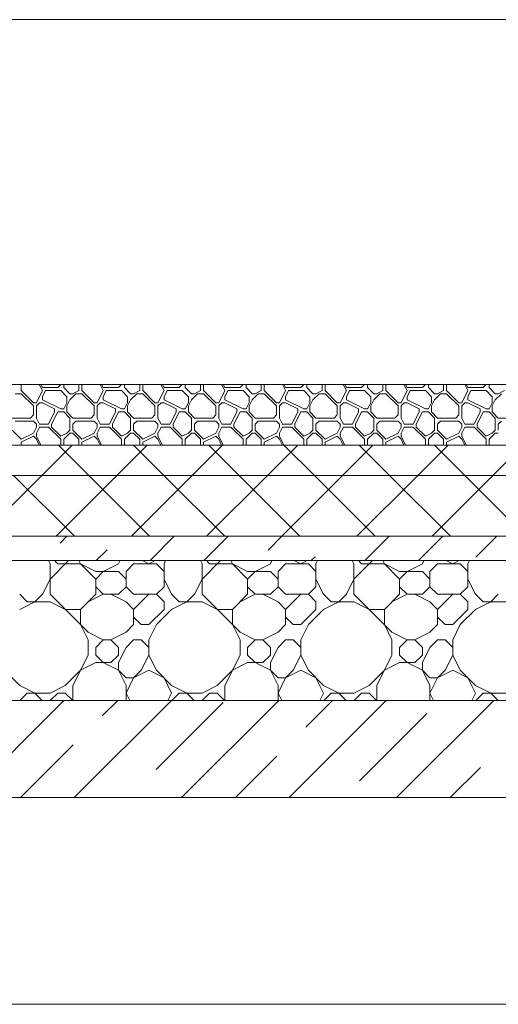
# Model space of a CAD drawing. Header units: millimetres. Extents: x 53645 to 137188, y 78097 to 135542.
# Tile 106 of 256: x 68644 to 69432, y 109260 to 110880. Entities that reach past the tile are written whole.
import ezdxf

# ---------------------------------------------------------------- set-up
doc = ezdxf.new("R2010")
doc.units = ezdxf.units.MM
doc.layers.add('hatch', color=7, linetype='Continuous', lineweight=5)
doc.layers.add('Wall2', color=40, linetype='Continuous', lineweight=5)

msp = doc.modelspace()

# ---------------------------------------------------------------- linework, layer by layer
at = {"layer": 'hatch', "color": 251, "ltscale": 100}
for points in [[(68647, 110269.6), (68647, 110280)], [(68682, 110269.6), (68676.8, 110280)], [(68682, 110274.6), (68679.3, 110280)], [(68682, 110274.6), (68707, 110274.6)], [(68707, 110274.6), (68712, 110279.6)], [(68712, 110279.6), (68712, 110280)], [(68717, 110274.6), (68717, 110280)], [(68727, 110264.6), (68717, 110274.6)], [(68742, 110269.6), (68742, 110280)], [(68747, 110269.6), (68747, 110280)], [(68782, 110269.6), (68776.8, 110280)], [(68782, 110274.6), (68779.3, 110280)], [(68782, 110274.6), (68807, 110274.6)], [(68807, 110274.6), (68812, 110279.6)], [(68812, 110279.6), (68812, 110280)], [(68817, 110274.6), (68817, 110280)], [(68827, 110264.6), (68817, 110274.6)], [(68842, 110269.6), (68842, 110280)], [(68847, 110269.6), (68847, 110280)], [(68882, 110269.6), (68876.8, 110280)], [(68882, 110274.6), (68879.3, 110280)], [(68882, 110274.6), (68907, 110274.6)], [(68907, 110274.6), (68912, 110279.6)], [(68912, 110279.6), (68912, 110280)], [(68917, 110274.6), (68917, 110280)], [(68927, 110264.6), (68917, 110274.6)], [(68942, 110269.6), (68942, 110280)], [(68947, 110269.6), (68947, 110280)], [(68982, 110269.6), (68976.8, 110280)], [(68982, 110274.6), (68979.3, 110280)], [(68982, 110274.6), (69007, 110274.6)], [(69007, 110274.6), (69012, 110279.6)], [(69012, 110279.6), (69012, 110280)], [(69017, 110274.6), (69017, 110280)], [(69027, 110264.6), (69017, 110274.6)], [(69042, 110269.6), (69042, 110280)], [(69047, 110269.6), (69047, 110280)], [(69082, 110269.6), (69076.8, 110280)], [(69082, 110274.6), (69079.3, 110280)], [(69082, 110274.6), (69107, 110274.6)], [(69107, 110274.6), (69112, 110279.6)], [(69112, 110279.6), (69112, 110280)], [(69117, 110274.6), (69117, 110280)], [(69127, 110264.6), (69117, 110274.6)], [(69142, 110269.6), (69142, 110280)], [(69147, 110269.6), (69147, 110280)], [(69182, 110269.6), (69176.8, 110280)], [(69182, 110274.6), (69179.3, 110280)], [(69182, 110274.6), (69207, 110274.6)], [(69207, 110274.6), (69212, 110279.6)], [(69212, 110279.6), (69212, 110280)], [(69217, 110274.6), (69217, 110280)], [(69227, 110264.6), (69217, 110274.6)], [(69242, 110269.6), (69242, 110280)], [(69247, 110269.6), (69247, 110280)], [(69282, 110269.6), (69276.8, 110280)], [(69282, 110274.6), (69279.3, 110280)], [(69282, 110274.6), (69307, 110274.6)], [(69307, 110274.6), (69312, 110279.6)], [(69312, 110279.6), (69312, 110280)], [(69317, 110274.6), (69317, 110280)], [(69327, 110264.6), (69317, 110274.6)], [(69342, 110269.6), (69342, 110280)], [(69347, 110269.6), (69347, 110280)], [(69382, 110269.6), (69376.8, 110280)], [(69382, 110274.6), (69379.3, 110280)], [(69382, 110274.6), (69407, 110274.6)], [(69407, 110274.6), (69412, 110279.6)], [(69412, 110279.6), (69412, 110280)], [(69417, 110274.6), (69417, 110280)], [(69427, 110264.6), (69417, 110274.6)], [(68637, 110264.6), (68647, 110264.6)], [(68667, 110249.6), (68647, 110269.6)], [(68667, 110244.6), (68647, 110264.6)], [(68672, 110249.6), (68682, 110269.6)], [(68682, 110259.6), (68687, 110269.6)], [(68682, 110254.6), (68682, 110259.6)], [(68687, 110269.6), (68712, 110269.6)], [(68722, 110259.6), (68712, 110269.6)], [(68722, 110249.6), (68722, 110259.6)], [(68727, 110264.6), (68732, 110264.6)], [(68727, 110254.6), (68737, 110264.6)], [(68732, 110264.6), (68742, 110269.6)], [(68737, 110264.6), (68747, 110264.6)], [(68767, 110249.6), (68747, 110269.6)], [(68767, 110244.6), (68747, 110264.6)], [(68772, 110249.6), (68782, 110269.6)], [(68782, 110259.6), (68787, 110269.6)], [(68782, 110254.6), (68782, 110259.6)], [(68787, 110269.6), (68812, 110269.6)], [(68822, 110259.6), (68812, 110269.6)], [(68822, 110249.6), (68822, 110259.6)], [(68827, 110264.6), (68832, 110264.6)], [(68827, 110254.6), (68837, 110264.6)], [(68832, 110264.6), (68842, 110269.6)], [(68837, 110264.6), (68847, 110264.6)], [(68867, 110249.6), (68847, 110269.6)], [(68867, 110244.6), (68847, 110264.6)], [(68872, 110249.6), (68882, 110269.6)], [(68882, 110259.6), (68887, 110269.6)], [(68882, 110254.6), (68882, 110259.6)], [(68887, 110269.6), (68912, 110269.6)], [(68922, 110259.6), (68912, 110269.6)], [(68922, 110249.6), (68922, 110259.6)], [(68927, 110264.6), (68932, 110264.6)], [(68927, 110254.6), (68937, 110264.6)], [(68932, 110264.6), (68942, 110269.6)], [(68937, 110264.6), (68947, 110264.6)], [(68967, 110249.6), (68947, 110269.6)], [(68967, 110244.6), (68947, 110264.6)], [(68972, 110249.6), (68982, 110269.6)], [(68982, 110259.6), (68987, 110269.6)], [(68982, 110254.6), (68982, 110259.6)], [(68987, 110269.6), (69012, 110269.6)], [(69022, 110259.6), (69012, 110269.6)], [(69022, 110249.6), (69022, 110259.6)], [(69027, 110264.6), (69032, 110264.6)], [(69027, 110254.6), (69037, 110264.6)], [(69032, 110264.6), (69042, 110269.6)], [(69037, 110264.6), (69047, 110264.6)], [(69067, 110249.6), (69047, 110269.6)], [(69067, 110244.6), (69047, 110264.6)], [(69072, 110249.6), (69082, 110269.6)], [(69082, 110259.6), (69087, 110269.6)], [(69082, 110254.6), (69082, 110259.6)], [(69087, 110269.6), (69112, 110269.6)], [(69122, 110259.6), (69112, 110269.6)], [(69122, 110249.6), (69122, 110259.6)], [(69127, 110264.6), (69132, 110264.6)], [(69127, 110254.6), (69137, 110264.6)], [(69132, 110264.6), (69142, 110269.6)], [(69137, 110264.6), (69147, 110264.6)], [(69167, 110249.6), (69147, 110269.6)], [(69167, 110244.6), (69147, 110264.6)], [(69172, 110249.6), (69182, 110269.6)], [(69182, 110259.6), (69187, 110269.6)], [(69182, 110254.6), (69182, 110259.6)], [(69187, 110269.6), (69212, 110269.6)], [(69222, 110259.6), (69212, 110269.6)], [(69222, 110249.6), (69222, 110259.6)], [(69227, 110264.6), (69232, 110264.6)], [(69227, 110254.6), (69237, 110264.6)], [(69232, 110264.6), (69242, 110269.6)], [(69237, 110264.6), (69247, 110264.6)], [(69267, 110249.6), (69247, 110269.6)], [(69267, 110244.6), (69247, 110264.6)], [(69272, 110249.6), (69282, 110269.6)], [(69282, 110259.6), (69287, 110269.6)], [(69282, 110254.6), (69282, 110259.6)], [(69287, 110269.6), (69312, 110269.6)], [(69322, 110259.6), (69312, 110269.6)], [(69322, 110249.6), (69322, 110259.6)], [(69327, 110264.6), (69332, 110264.6)], [(69327, 110254.6), (69337, 110264.6)], [(69332, 110264.6), (69342, 110269.6)], [(69337, 110264.6), (69347, 110264.6)], [(69367, 110249.6), (69347, 110269.6)], [(69367, 110244.6), (69347, 110264.6)], [(69372, 110249.6), (69382, 110269.6)], [(69382, 110259.6), (69387, 110269.6)], [(69382, 110254.6), (69382, 110259.6)], [(69387, 110269.6), (69412, 110269.6)], [(69422, 110259.6), (69412, 110269.6)], [(69422, 110249.6), (69422, 110259.6)], [(69427, 110264.6), (69432, 110264.6)], [(69427, 110254.6), (69437, 110264.6)], [(69432, 110264.6), (69442, 110269.6)], [(68667, 110249.6), (68672, 110249.6)], [(68667, 110229.6), (68667, 110244.6)], [(68672, 110244.6), (68677, 110249.6)], [(68672, 110224.6), (68672, 110244.6)], [(68677, 110249.6), (68682, 110249.6)], [(68712, 110239.6), (68682, 110254.6)], [(68702, 110239.6), (68682, 110249.6)], [(68717, 110239.6), (68722, 110249.6)], [(68717, 110239.6), (68722, 110249.6)], [(68722, 110244.6), (68727, 110254.6)], [(68722, 110234.6), (68722, 110244.6)], [(68767, 110249.6), (68772, 110249.6)], [(68767, 110229.6), (68767, 110244.6)], [(68772, 110244.6), (68777, 110249.6)], [(68772, 110224.6), (68772, 110244.6)], [(68777, 110249.6), (68782, 110249.6)], [(68812, 110239.6), (68782, 110254.6)], [(68802, 110239.6), (68782, 110249.6)], [(68817, 110239.6), (68822, 110249.6)], [(68817, 110239.6), (68822, 110249.6)], [(68822, 110244.6), (68827, 110254.6)], [(68822, 110234.6), (68822, 110244.6)], [(68867, 110249.6), (68872, 110249.6)], [(68867, 110229.6), (68867, 110244.6)], [(68872, 110244.6), (68877, 110249.6)], [(68872, 110224.6), (68872, 110244.6)], [(68877, 110249.6), (68882, 110249.6)], [(68912, 110239.6), (68882, 110254.6)], [(68902, 110239.6), (68882, 110249.6)], [(68917, 110239.6), (68922, 110249.6)], [(68917, 110239.6), (68922, 110249.6)], [(68922, 110244.6), (68927, 110254.6)], [(68922, 110234.6), (68922, 110244.6)], [(68967, 110249.6), (68972, 110249.6)], [(68967, 110229.6), (68967, 110244.6)], [(68972, 110244.6), (68977, 110249.6)], [(68972, 110224.6), (68972, 110244.6)], [(68977, 110249.6), (68982, 110249.6)], [(69012, 110239.6), (68982, 110254.6)], [(69002, 110239.6), (68982, 110249.6)], [(69017, 110239.6), (69022, 110249.6)], [(69017, 110239.6), (69022, 110249.6)], [(69022, 110244.6), (69027, 110254.6)], [(69022, 110234.6), (69022, 110244.6)], [(69067, 110249.6), (69072, 110249.6)], [(69067, 110229.6), (69067, 110244.6)], [(69072, 110244.6), (69077, 110249.6)], [(69072, 110224.6), (69072, 110244.6)], [(69077, 110249.6), (69082, 110249.6)], [(69112, 110239.6), (69082, 110254.6)], [(69102, 110239.6), (69082, 110249.6)], [(69117, 110239.6), (69122, 110249.6)], [(69117, 110239.6), (69122, 110249.6)], [(69122, 110244.6), (69127, 110254.6)], [(69122, 110234.6), (69122, 110244.6)], [(69167, 110249.6), (69172, 110249.6)], [(69167, 110229.6), (69167, 110244.6)], [(69172, 110244.6), (69177, 110249.6)], [(69172, 110224.6), (69172, 110244.6)], [(69177, 110249.6), (69182, 110249.6)], [(69212, 110239.6), (69182, 110254.6)], [(69202, 110239.6), (69182, 110249.6)], [(69217, 110239.6), (69222, 110249.6)], [(69217, 110239.6), (69222, 110249.6)], [(69222, 110244.6), (69227, 110254.6)], [(69222, 110234.6), (69222, 110244.6)], [(69267, 110249.6), (69272, 110249.6)], [(69267, 110229.6), (69267, 110244.6)], [(69272, 110244.6), (69277, 110249.6)], [(69272, 110224.6), (69272, 110244.6)], [(69277, 110249.6), (69282, 110249.6)], [(69312, 110239.6), (69282, 110254.6)], [(69302, 110239.6), (69282, 110249.6)], [(69317, 110239.6), (69322, 110249.6)], [(69317, 110239.6), (69322, 110249.6)], [(69322, 110244.6), (69327, 110254.6)], [(69322, 110234.6), (69322, 110244.6)], [(69367, 110249.6), (69372, 110249.6)], [(69367, 110229.6), (69367, 110244.6)], [(69372, 110244.6), (69377, 110249.6)], [(69372, 110224.6), (69372, 110244.6)], [(69377, 110249.6), (69382, 110249.6)], [(69412, 110239.6), (69382, 110254.6)], [(69402, 110239.6), (69382, 110249.6)], [(69417, 110239.6), (69422, 110249.6)], [(69417, 110239.6), (69422, 110249.6)], [(69422, 110244.6), (69427, 110254.6)], [(69422, 110234.6), (69422, 110244.6)], [(68662, 110224.6), (68667, 110229.6)], [(68692, 110214.6), (68702, 110234.6)], [(68697, 110214.6), (68707, 110234.6)], [(68702, 110234.6), (68702, 110239.6)], [(68707, 110234.6), (68717, 110234.6)], [(68712, 110239.6), (68717, 110239.6)], [(68727, 110224.6), (68717, 110234.6)], [(68732, 110224.6), (68722, 110234.6)], [(68762, 110224.6), (68767, 110229.6)], [(68792, 110214.6), (68802, 110234.6)], [(68797, 110214.6), (68807, 110234.6)], [(68802, 110234.6), (68802, 110239.6)], [(68807, 110234.6), (68817, 110234.6)], [(68812, 110239.6), (68817, 110239.6)], [(68827, 110224.6), (68817, 110234.6)], [(68832, 110224.6), (68822, 110234.6)], [(68862, 110224.6), (68867, 110229.6)], [(68892, 110214.6), (68902, 110234.6)], [(68897, 110214.6), (68907, 110234.6)], [(68902, 110234.6), (68902, 110239.6)], [(68907, 110234.6), (68917, 110234.6)], [(68912, 110239.6), (68917, 110239.6)], [(68927, 110224.6), (68917, 110234.6)], [(68932, 110224.6), (68922, 110234.6)], [(68962, 110224.6), (68967, 110229.6)], [(68992, 110214.6), (69002, 110234.6)], [(68997, 110214.6), (69007, 110234.6)], [(69002, 110234.6), (69002, 110239.6)], [(69007, 110234.6), (69017, 110234.6)], [(69012, 110239.6), (69017, 110239.6)], [(69027, 110224.6), (69017, 110234.6)], [(69032, 110224.6), (69022, 110234.6)], [(69062, 110224.6), (69067, 110229.6)], [(69092, 110214.6), (69102, 110234.6)], [(69097, 110214.6), (69107, 110234.6)], [(69102, 110234.6), (69102, 110239.6)], [(69107, 110234.6), (69117, 110234.6)], [(69112, 110239.6), (69117, 110239.6)], [(69127, 110224.6), (69117, 110234.6)], [(69132, 110224.6), (69122, 110234.6)], [(69162, 110224.6), (69167, 110229.6)], [(69192, 110214.6), (69202, 110234.6)], [(69197, 110214.6), (69207, 110234.6)], [(69202, 110234.6), (69202, 110239.6)], [(69207, 110234.6), (69217, 110234.6)], [(69212, 110239.6), (69217, 110239.6)], [(69227, 110224.6), (69217, 110234.6)], [(69232, 110224.6), (69222, 110234.6)], [(69262, 110224.6), (69267, 110229.6)], [(69292, 110214.6), (69302, 110234.6)], [(69297, 110214.6), (69307, 110234.6)], [(69302, 110234.6), (69302, 110239.6)], [(69307, 110234.6), (69317, 110234.6)], [(69312, 110239.6), (69317, 110239.6)], [(69327, 110224.6), (69317, 110234.6)], [(69332, 110224.6), (69322, 110234.6)], [(69362, 110224.6), (69367, 110229.6)], [(69392, 110214.6), (69402, 110234.6)], [(69397, 110214.6), (69407, 110234.6)], [(69402, 110234.6), (69402, 110239.6)], [(69407, 110234.6), (69417, 110234.6)], [(69412, 110239.6), (69417, 110239.6)], [(69427, 110224.6), (69417, 110234.6)], [(69432, 110224.6), (69422, 110234.6)], [(68632, 110224.6), (68662, 110224.6)], [(68637, 110219.6), (68667, 110219.6)], [(68672, 110214.6), (68667, 110219.6)], [(68667, 110199.6), (68672, 110209.6)], [(68677, 110214.6), (68672, 110224.6)], [(68672, 110209.6), (68672, 110214.6)], [(68672, 110199.6), (68677, 110209.6)], [(68677, 110214.6), (68692, 110214.6)], [(68677, 110209.6), (68692, 110209.6)], [(68712, 110189.6), (68692, 110209.6)], [(68697, 110209.6), (68697, 110214.6)], [(68712, 110194.6), (68697, 110209.6)], [(68727, 110204.6), (68727, 110224.6)], [(68732, 110224.6), (68762, 110224.6)], [(68732, 110214.6), (68737, 110219.6)], [(68732, 110204.6), (68732, 110214.6)], [(68737, 110219.6), (68767, 110219.6)], [(68772, 110214.6), (68767, 110219.6)], [(68767, 110199.6), (68772, 110209.6)], [(68777, 110214.6), (68772, 110224.6)], [(68772, 110209.6), (68772, 110214.6)], [(68772, 110199.6), (68777, 110209.6)], [(68777, 110214.6), (68792, 110214.6)], [(68777, 110209.6), (68792, 110209.6)], [(68812, 110189.6), (68792, 110209.6)], [(68797, 110209.6), (68797, 110214.6)], [(68812, 110194.6), (68797, 110209.6)], [(68827, 110204.6), (68827, 110224.6)], [(68832, 110224.6), (68862, 110224.6)], [(68832, 110214.6), (68837, 110219.6)], [(68832, 110204.6), (68832, 110214.6)], [(68837, 110219.6), (68867, 110219.6)], [(68872, 110214.6), (68867, 110219.6)], [(68867, 110199.6), (68872, 110209.6)], [(68877, 110214.6), (68872, 110224.6)], [(68872, 110209.6), (68872, 110214.6)], [(68872, 110199.6), (68877, 110209.6)], [(68877, 110214.6), (68892, 110214.6)], [(68877, 110209.6), (68892, 110209.6)], [(68912, 110189.6), (68892, 110209.6)], [(68897, 110209.6), (68897, 110214.6)], [(68912, 110194.6), (68897, 110209.6)], [(68927, 110204.6), (68927, 110224.6)], [(68932, 110224.6), (68962, 110224.6)], [(68932, 110214.6), (68937, 110219.6)], [(68932, 110204.6), (68932, 110214.6)], [(68937, 110219.6), (68967, 110219.6)], [(68972, 110214.6), (68967, 110219.6)], [(68967, 110199.6), (68972, 110209.6)], [(68977, 110214.6), (68972, 110224.6)], [(68972, 110209.6), (68972, 110214.6)], [(68972, 110199.6), (68977, 110209.6)], [(68977, 110214.6), (68992, 110214.6)], [(68977, 110209.6), (68992, 110209.6)], [(69012, 110189.6), (68992, 110209.6)], [(68997, 110209.6), (68997, 110214.6)], [(69012, 110194.6), (68997, 110209.6)], [(69027, 110204.6), (69027, 110224.6)], [(69032, 110224.6), (69062, 110224.6)], [(69032, 110214.6), (69037, 110219.6)], [(69032, 110204.6), (69032, 110214.6)], [(69037, 110219.6), (69067, 110219.6)], [(69072, 110214.6), (69067, 110219.6)], [(69067, 110199.6), (69072, 110209.6)], [(69077, 110214.6), (69072, 110224.6)], [(69072, 110209.6), (69072, 110214.6)], [(69072, 110199.6), (69077, 110209.6)], [(69077, 110214.6), (69092, 110214.6)], [(69077, 110209.6), (69092, 110209.6)], [(69112, 110189.6), (69092, 110209.6)], [(69097, 110209.6), (69097, 110214.6)], [(69112, 110194.6), (69097, 110209.6)], [(69127, 110204.6), (69127, 110224.6)], [(69132, 110224.6), (69162, 110224.6)], [(69132, 110214.6), (69137, 110219.6)], [(69132, 110204.6), (69132, 110214.6)], [(69137, 110219.6), (69167, 110219.6)], [(69172, 110214.6), (69167, 110219.6)], [(69167, 110199.6), (69172, 110209.6)], [(69177, 110214.6), (69172, 110224.6)], [(69172, 110209.6), (69172, 110214.6)], [(69172, 110199.6), (69177, 110209.6)], [(69177, 110214.6), (69192, 110214.6)], [(69177, 110209.6), (69192, 110209.6)], [(69212, 110189.6), (69192, 110209.6)], [(69197, 110209.6), (69197, 110214.6)], [(69212, 110194.6), (69197, 110209.6)], [(69227, 110204.6), (69227, 110224.6)], [(69232, 110224.6), (69262, 110224.6)], [(69232, 110214.6), (69237, 110219.6)], [(69232, 110204.6), (69232, 110214.6)], [(69237, 110219.6), (69267, 110219.6)], [(69272, 110214.6), (69267, 110219.6)], [(69267, 110199.6), (69272, 110209.6)], [(69277, 110214.6), (69272, 110224.6)], [(69272, 110209.6), (69272, 110214.6)], [(69272, 110199.6), (69277, 110209.6)], [(69277, 110214.6), (69292, 110214.6)], [(69277, 110209.6), (69292, 110209.6)], [(69312, 110189.6), (69292, 110209.6)], [(69297, 110209.6), (69297, 110214.6)], [(69312, 110194.6), (69297, 110209.6)], [(69327, 110204.6), (69327, 110224.6)], [(69332, 110224.6), (69362, 110224.6)], [(69332, 110214.6), (69337, 110219.6)], [(69332, 110204.6), (69332, 110214.6)], [(69337, 110219.6), (69367, 110219.6)], [(69372, 110214.6), (69367, 110219.6)], [(69367, 110199.6), (69372, 110209.6)], [(69377, 110214.6), (69372, 110224.6)], [(69372, 110209.6), (69372, 110214.6)], [(69372, 110199.6), (69377, 110209.6)], [(69377, 110214.6), (69392, 110214.6)], [(69377, 110209.6), (69392, 110209.6)], [(69412, 110189.6), (69392, 110209.6)], [(69397, 110209.6), (69397, 110214.6)], [(69412, 110194.6), (69397, 110209.6)], [(69427, 110204.6), (69427, 110224.6)], [(69432, 110224.6), (69462, 110224.6)], [(69432, 110214.6), (69437, 110219.6)], [(69432, 110204.6), (69432, 110214.6)], [(68647, 110189.6), (68632, 110204.6)], [(68647, 110189.6), (68667, 110199.6)], [(68647, 110184.6), (68667, 110194.6)], [(68672, 110189.6), (68667, 110194.6)], [(68672, 110194.6), (68672, 110199.6)], [(68679.3, 110180), (68672, 110194.6)], [(68712, 110194.6), (68722, 110199.6)], [(68717, 110189.6), (68727, 110199.6)], [(68722, 110199.6), (68727, 110204.6)], [(68727, 110199.6), (68732, 110199.6)], [(68747, 110189.6), (68732, 110204.6)], [(68742, 110189.6), (68732, 110199.6)], [(68747, 110189.6), (68767, 110199.6)], [(68747, 110184.6), (68767, 110194.6)], [(68772, 110189.6), (68767, 110194.6)], [(68772, 110194.6), (68772, 110199.6)], [(68779.3, 110180), (68772, 110194.6)], [(68812, 110194.6), (68822, 110199.6)], [(68817, 110189.6), (68827, 110199.6)], [(68822, 110199.6), (68827, 110204.6)], [(68827, 110199.6), (68832, 110199.6)], [(68847, 110189.6), (68832, 110204.6)], [(68842, 110189.6), (68832, 110199.6)], [(68847, 110189.6), (68867, 110199.6)], [(68847, 110184.6), (68867, 110194.6)], [(68872, 110189.6), (68867, 110194.6)], [(68872, 110194.6), (68872, 110199.6)], [(68879.3, 110180), (68872, 110194.6)], [(68912, 110194.6), (68922, 110199.6)], [(68917, 110189.6), (68927, 110199.6)], [(68922, 110199.6), (68927, 110204.6)], [(68927, 110199.6), (68932, 110199.6)], [(68947, 110189.6), (68932, 110204.6)], [(68942, 110189.6), (68932, 110199.6)], [(68947, 110189.6), (68967, 110199.6)], [(68947, 110184.6), (68967, 110194.6)], [(68972, 110189.6), (68967, 110194.6)], [(68972, 110194.6), (68972, 110199.6)], [(68979.3, 110180), (68972, 110194.6)], [(69012, 110194.6), (69022, 110199.6)], [(69017, 110189.6), (69027, 110199.6)], [(69022, 110199.6), (69027, 110204.6)], [(69027, 110199.6), (69032, 110199.6)], [(69047, 110189.6), (69032, 110204.6)], [(69042, 110189.6), (69032, 110199.6)], [(69047, 110189.6), (69067, 110199.6)], [(69047, 110184.6), (69067, 110194.6)], [(69072, 110189.6), (69067, 110194.6)], [(69072, 110194.6), (69072, 110199.6)], [(69079.3, 110180), (69072, 110194.6)], [(69112, 110194.6), (69122, 110199.6)], [(69117, 110189.6), (69127, 110199.6)], [(69122, 110199.6), (69127, 110204.6)], [(69127, 110199.6), (69132, 110199.6)], [(69147, 110189.6), (69132, 110204.6)], [(69142, 110189.6), (69132, 110199.6)], [(69147, 110189.6), (69167, 110199.6)], [(69147, 110184.6), (69167, 110194.6)], [(69172, 110189.6), (69167, 110194.6)], [(69172, 110194.6), (69172, 110199.6)], [(69179.3, 110180), (69172, 110194.6)], [(69212, 110194.6), (69222, 110199.6)], [(69217, 110189.6), (69227, 110199.6)], [(69222, 110199.6), (69227, 110204.6)], [(69227, 110199.6), (69232, 110199.6)], [(69247, 110189.6), (69232, 110204.6)], [(69242, 110189.6), (69232, 110199.6)], [(69247, 110189.6), (69267, 110199.6)], [(69247, 110184.6), (69267, 110194.6)], [(69272, 110189.6), (69267, 110194.6)], [(69272, 110194.6), (69272, 110199.6)], [(69279.3, 110180), (69272, 110194.6)], [(69312, 110194.6), (69322, 110199.6)], [(69317, 110189.6), (69327, 110199.6)], [(69322, 110199.6), (69327, 110204.6)], [(69327, 110199.6), (69332, 110199.6)], [(69347, 110189.6), (69332, 110204.6)], [(69342, 110189.6), (69332, 110199.6)], [(69347, 110189.6), (69367, 110199.6)], [(69347, 110184.6), (69367, 110194.6)], [(69372, 110189.6), (69367, 110194.6)], [(69372, 110194.6), (69372, 110199.6)], [(69379.3, 110180), (69372, 110194.6)], [(69412, 110194.6), (69422, 110199.6)], [(69417, 110189.6), (69427, 110199.6)], [(69422, 110199.6), (69427, 110204.6)], [(69427, 110199.6), (69432, 110199.6)], [(74636.5, 110180), (61406.4, 110180)], [(61406.4, 110180), (74636.5, 110180)], [(68647, 110180), (68647, 110184.6)], [(68676.8, 110180), (68672, 110189.6)], [(68680.7, 110130), (68730.7, 110180)], [(68758.1, 110130), (68708.1, 110180)], [(68712, 110180), (68712, 110189.6)], [(68717, 110180), (68717, 110189.6)], [(68742, 110180), (68742, 110189.6)], [(68747, 110180), (68747, 110184.6)], [(68776.8, 110180), (68772, 110189.6)], [(68804.5, 110130), (68854.5, 110180)], [(68812, 110180), (68812, 110189.6)], [(68817, 110180), (68817, 110189.6)], [(68881.8, 110130), (68831.8, 110180)], [(68842, 110180), (68842, 110189.6)], [(68847, 110180), (68847, 110184.6)], [(68876.8, 110180), (68872, 110189.6)], [(68912, 110180), (68912, 110189.6)], [(68917, 110180), (68917, 110189.6)], [(68928.2, 110130), (68978.2, 110180)], [(68942, 110180), (68942, 110189.6)], [(68947, 110180), (68947, 110184.6)], [(69005.6, 110130), (68955.6, 110180)], [(68976.8, 110180), (68972, 110189.6)], [(69012, 110180), (69012, 110189.6)], [(69017, 110180), (69017, 110189.6)], [(69042, 110180), (69042, 110189.6)], [(69047, 110180), (69047, 110184.6)], [(69052, 110130), (69102, 110180)], [(69076.8, 110180), (69072, 110189.6)], [(69129.3, 110130), (69079.3, 110180)], [(69112, 110180), (69112, 110189.6)], [(69117, 110180), (69117, 110189.6)], [(69142, 110180), (69142, 110189.6)], [(69147, 110180), (69147, 110184.6)], [(69176.8, 110180), (69172, 110189.6)], [(69175.7, 110130), (69225.7, 110180)], [(69253.1, 110130), (69203.1, 110180)], [(69212, 110180), (69212, 110189.6)], [(69217, 110180), (69217, 110189.6)], [(69242, 110180), (69242, 110189.6)], [(69247, 110180), (69247, 110184.6)], [(69276.8, 110180), (69272, 110189.6)], [(69299.4, 110130), (69349.4, 110180)], [(69312, 110180), (69312, 110189.6)], [(69317, 110180), (69317, 110189.6)], [(69376.8, 110130), (69326.8, 110180)], [(69342, 110180), (69342, 110189.6)], [(69347, 110180), (69347, 110184.6)], [(69376.8, 110180), (69372, 110189.6)], [(69412, 110180), (69412, 110189.6)], [(69417, 110180), (69417, 110189.6)], [(69423.2, 110130), (69473.2, 110180)], [(74636.5, 110130), (61406.4, 110130)], [(61406.4, 110130), (74636.5, 110130)], [(68580.7, 110030), (68680.7, 110130)], [(68734.4, 110030), (68634.4, 110130)], [(68704.5, 110030), (68804.5, 110130)], [(68858.1, 110030), (68758.1, 110130)], [(68828.2, 110030), (68928.2, 110130)], [(68981.8, 110030), (68881.8, 110130)], [(68952, 110030), (69052, 110130)], [(69105.6, 110030), (69005.6, 110130)], [(69075.7, 110030), (69175.7, 110130)], [(69229.3, 110030), (69129.3, 110130)], [(69199.4, 110030), (69299.4, 110130)], [(69353.1, 110030), (69253.1, 110130)], [(69323.2, 110030), (69423.2, 110130)], [(69476.8, 110030), (69376.8, 110130)], [(74636.5, 110030), (61406.4, 110030)], [(61406.4, 110030), (74636.5, 110030)], [(68711, 110018.8), (68722.2, 110030)], [(68858.9, 109990), (68898.9, 110030)], [(68947.3, 109990), (68987.3, 110030)], [(69053.1, 110007.3), (69075.7, 110030)], [(69212.5, 109990), (69252.5, 110030)], [(69300.9, 109990), (69340.9, 110030)], [(69395.1, 109995.8), (69429.3, 110030)], [(68770.5, 109990), (68788.4, 110007.8)], [(74636.5, 109990), (61406.4, 109990)], [(61406.4, 109990), (74636.5, 109990)], [(68694.5, 109984.6), (68691.8, 109990)], [(68694.5, 109959.6), (68724.8, 109990)], [(68694.5, 109934.6), (68694.5, 109984.6)], [(68707, 109984.6), (68701.7, 109990)], [(68707, 109984.6), (68744.5, 109984.6)], [(68744.5, 109984.6), (68741.8, 109990)], [(68769.5, 109959.6), (68744.5, 109984.6)], [(68769.5, 109972.1), (68744.5, 109984.6)], [(68782, 109972.1), (68807, 109984.6)], [(68807, 109984.6), (68809.6, 109990)], [(68819.5, 109972.1), (68832, 109984.6)], [(68832, 109984.6), (68869.5, 109984.6)], [(68857, 109984.6), (68846.3, 109990)], [(68857, 109984.6), (68867.6, 109990)], [(68882, 109972.1), (68869.5, 109984.6)], [(68882, 109984.6), (68884.6, 109990)], [(68882, 109947.1), (68882, 109984.6)], [(68944.5, 109984.6), (68941.8, 109990)], [(68944.5, 109959.6), (68974.8, 109990)], [(68944.5, 109934.6), (68944.5, 109984.6)], [(68957, 109984.6), (68951.7, 109990)], [(68957, 109984.6), (68994.5, 109984.6)], [(68994.5, 109984.6), (68991.8, 109990)], [(69019.5, 109959.6), (68994.5, 109984.6)], [(69019.5, 109972.1), (68994.5, 109984.6)], [(69032, 109972.1), (69057, 109984.6)], [(69057, 109984.6), (69059.6, 109990)], [(69069.5, 109972.1), (69082, 109984.6)], [(69082, 109984.6), (69119.5, 109984.6)], [(69107, 109984.6), (69096.3, 109990)], [(69107, 109984.6), (69117.6, 109990)], [(69132, 109972.1), (69119.5, 109984.6)], [(69124.1, 109990), (69130.4, 109996.3)], [(69132, 109984.6), (69134.6, 109990)], [(69132, 109947.1), (69132, 109984.6)], [(69194.5, 109984.6), (69191.8, 109990)], [(69194.5, 109959.6), (69224.8, 109990)], [(69194.5, 109934.6), (69194.5, 109984.6)], [(69207, 109984.6), (69201.7, 109990)], [(69207, 109984.6), (69244.5, 109984.6)], [(69244.5, 109984.6), (69241.8, 109990)], [(69269.5, 109959.6), (69244.5, 109984.6)], [(69269.5, 109972.1), (69244.5, 109984.6)], [(69282, 109972.1), (69307, 109984.6)], [(69307, 109984.6), (69309.6, 109990)], [(69319.5, 109972.1), (69332, 109984.6)], [(69332, 109984.6), (69369.5, 109984.6)], [(69357, 109984.6), (69346.3, 109990)], [(69357, 109984.6), (69367.6, 109990)], [(69382, 109972.1), (69369.5, 109984.6)], [(69382, 109984.6), (69384.6, 109990)], [(69382, 109947.1), (69382, 109984.6)], [(68769.5, 109972.1), (68807, 109972.1)], [(68769.5, 109959.6), (68782, 109972.1)], [(68819.5, 109959.6), (68807, 109972.1)], [(68819.5, 109947.1), (68819.5, 109972.1)], [(69019.5, 109972.1), (69057, 109972.1)], [(69019.5, 109959.6), (69032, 109972.1)], [(69069.5, 109959.6), (69057, 109972.1)], [(69069.5, 109947.1), (69069.5, 109972.1)], [(69269.5, 109972.1), (69307, 109972.1)], [(69269.5, 109959.6), (69282, 109972.1)], [(69319.5, 109959.6), (69307, 109972.1)], [(69319.5, 109947.1), (69319.5, 109972.1)], [(68682, 109934.6), (68694.5, 109959.6)], [(68769.5, 109934.6), (68769.5, 109959.6)], [(68894.5, 109934.6), (68882, 109959.6)], [(68932, 109934.6), (68944.5, 109959.6)], [(69019.5, 109934.6), (69019.5, 109959.6)], [(69144.5, 109934.6), (69132, 109959.6)], [(69182, 109934.6), (69194.5, 109959.6)], [(69269.5, 109934.6), (69269.5, 109959.6)], [(69394.5, 109934.6), (69382, 109959.6)], [(68657, 109922.1), (68644.5, 109934.6)], [(68669.5, 109922.1), (68682, 109934.6)], [(68757, 109872.1), (68694.5, 109934.6)], [(68744.5, 109909.6), (68769.5, 109934.6)], [(68757, 109922.1), (68782, 109934.6)], [(68782, 109934.6), (68769.5, 109947.1)], [(68782, 109934.6), (68807, 109934.6)], [(68819.5, 109922.1), (68794.5, 109934.6)], [(68807, 109934.6), (68819.5, 109947.1)], [(68832, 109934.6), (68819.5, 109947.1)], [(68832, 109934.6), (68869.5, 109934.6)], [(68832, 109909.6), (68857, 109934.6)], [(68869.5, 109934.6), (68882, 109947.1)], [(68882, 109922.1), (68869.5, 109934.6)], [(68907, 109922.1), (68894.5, 109934.6)], [(68919.5, 109922.1), (68932, 109934.6)], [(69007, 109872.1), (68944.5, 109934.6)], [(68994.5, 109909.6), (69019.5, 109934.6)], [(69007, 109922.1), (69032, 109934.6)], [(69032, 109934.6), (69019.5, 109947.1)], [(69032, 109934.6), (69057, 109934.6)], [(69069.5, 109922.1), (69044.5, 109934.6)], [(69057, 109934.6), (69069.5, 109947.1)], [(69082, 109934.6), (69069.5, 109947.1)], [(69082, 109934.6), (69119.5, 109934.6)], [(69082, 109909.6), (69107, 109934.6)], [(69119.5, 109934.6), (69132, 109947.1)], [(69132, 109922.1), (69119.5, 109934.6)], [(69157, 109922.1), (69144.5, 109934.6)], [(69169.5, 109922.1), (69182, 109934.6)], [(69257, 109872.1), (69194.5, 109934.6)], [(69244.5, 109909.6), (69269.5, 109934.6)], [(69257, 109922.1), (69282, 109934.6)], [(69282, 109934.6), (69269.5, 109947.1)], [(69282, 109934.6), (69307, 109934.6)], [(69319.5, 109922.1), (69294.5, 109934.6)], [(69307, 109934.6), (69319.5, 109947.1)], [(69332, 109934.6), (69319.5, 109947.1)], [(69332, 109934.6), (69369.5, 109934.6)], [(69332, 109909.6), (69357, 109934.6)], [(69369.5, 109934.6), (69382, 109947.1)], [(69382, 109922.1), (69369.5, 109934.6)], [(69407, 109922.1), (69394.5, 109934.6)], [(69419.5, 109922.1), (69432, 109934.6)], [(68644.5, 109909.6), (68669.5, 109922.1)], [(68657, 109922.1), (68694.5, 109922.1)], [(68719.5, 109909.6), (68694.5, 109922.1)], [(68832, 109909.6), (68819.5, 109922.1)], [(68882, 109909.6), (68882, 109922.1)], [(68894.5, 109909.6), (68919.5, 109922.1)], [(68907, 109922.1), (68944.5, 109922.1)], [(68969.5, 109909.6), (68944.5, 109922.1)], [(69082, 109909.6), (69069.5, 109922.1)], [(69132, 109909.6), (69132, 109922.1)], [(69144.5, 109909.6), (69169.5, 109922.1)], [(69157, 109922.1), (69194.5, 109922.1)], [(69219.5, 109909.6), (69194.5, 109922.1)], [(69332, 109909.6), (69319.5, 109922.1)], [(69382, 109909.6), (69382, 109922.1)], [(69394.5, 109909.6), (69419.5, 109922.1)], [(69407, 109922.1), (69444.5, 109922.1)], [(68719.5, 109909.6), (68744.5, 109909.6)], [(68744.5, 109884.6), (68744.5, 109909.6)], [(68832, 109884.6), (68832, 109909.6)], [(68857, 109884.6), (68882, 109909.6)], [(68869.5, 109884.6), (68894.5, 109909.6)], [(68969.5, 109909.6), (68994.5, 109909.6)], [(68994.5, 109884.6), (68994.5, 109909.6)], [(69082, 109884.6), (69082, 109909.6)], [(69107, 109884.6), (69132, 109909.6)], [(69119.5, 109884.6), (69144.5, 109909.6)], [(69219.5, 109909.6), (69244.5, 109909.6)], [(69244.5, 109884.6), (69244.5, 109909.6)], [(69332, 109884.6), (69332, 109909.6)], [(69357, 109884.6), (69382, 109909.6)], [(69369.5, 109884.6), (69394.5, 109909.6)], [(68757, 109859.6), (68744.5, 109884.6)], [(68819.5, 109872.1), (68832, 109884.6)], [(68844.5, 109884.6), (68832, 109897.1)], [(68844.5, 109884.6), (68857, 109884.6)], [(68869.5, 109884.6), (68857, 109859.6)], [(69007, 109859.6), (68994.5, 109884.6)], [(69069.5, 109872.1), (69082, 109884.6)], [(69094.5, 109884.6), (69082, 109897.1)], [(69094.5, 109884.6), (69107, 109884.6)], [(69119.5, 109884.6), (69107, 109859.6)], [(69257, 109859.6), (69244.5, 109884.6)], [(69319.5, 109872.1), (69332, 109884.6)], [(69344.5, 109884.6), (69332, 109897.1)], [(69344.5, 109884.6), (69357, 109884.6)], [(69369.5, 109884.6), (69357, 109859.6)], [(68782, 109859.6), (68757, 109872.1)], [(68794.5, 109859.6), (68819.5, 109872.1)], [(69032, 109859.6), (69007, 109872.1)], [(69044.5, 109859.6), (69069.5, 109872.1)], [(69282, 109859.6), (69257, 109872.1)], [(69294.5, 109859.6), (69319.5, 109872.1)], [(68757, 109834.6), (68757, 109859.6)], [(68769.5, 109847.1), (68782, 109859.6)], [(68782, 109859.6), (68794.5, 109859.6)], [(68807, 109847.1), (68794.5, 109859.6)], [(68819.5, 109847.1), (68832, 109859.6)], [(68832, 109859.6), (68844.5, 109859.6)], [(68857, 109847.1), (68844.5, 109859.6)], [(68857, 109834.6), (68857, 109859.6)], [(69007, 109834.6), (69007, 109859.6)], [(69019.5, 109847.1), (69032, 109859.6)], [(69032, 109859.6), (69044.5, 109859.6)], [(69057, 109847.1), (69044.5, 109859.6)], [(69069.5, 109847.1), (69082, 109859.6)], [(69082, 109859.6), (69094.5, 109859.6)], [(69107, 109847.1), (69094.5, 109859.6)], [(69107, 109834.6), (69107, 109859.6)], [(69257, 109834.6), (69257, 109859.6)], [(69269.5, 109847.1), (69282, 109859.6)], [(69282, 109859.6), (69294.5, 109859.6)], [(69307, 109847.1), (69294.5, 109859.6)], [(69319.5, 109847.1), (69332, 109859.6)], [(69332, 109859.6), (69344.5, 109859.6)], [(69357, 109847.1), (69344.5, 109859.6)], [(69357, 109834.6), (69357, 109859.6)], [(68769.5, 109834.6), (68769.5, 109847.1)], [(68807, 109834.6), (68807, 109847.1)], [(68807, 109822.1), (68819.5, 109847.1)], [(69019.5, 109834.6), (69019.5, 109847.1)], [(69057, 109834.6), (69057, 109847.1)], [(69057, 109822.1), (69069.5, 109847.1)], [(69269.5, 109834.6), (69269.5, 109847.1)], [(69307, 109834.6), (69307, 109847.1)], [(69307, 109822.1), (69319.5, 109847.1)], [(68732, 109784.6), (68757, 109834.6)], [(68744.5, 109809.6), (68769.5, 109822.1)], [(68782, 109822.1), (68769.5, 109834.6)], [(68769.5, 109822.1), (68794.5, 109822.1)], [(68807, 109809.6), (68782, 109822.1)], [(68794.5, 109822.1), (68807, 109834.6)], [(68807, 109809.6), (68807, 109822.1)], [(68844.5, 109809.6), (68857, 109834.6)], [(68869.5, 109809.6), (68857, 109834.6)], [(68982, 109784.6), (69007, 109834.6)], [(68994.5, 109809.6), (69019.5, 109822.1)], [(69032, 109822.1), (69019.5, 109834.6)], [(69019.5, 109822.1), (69044.5, 109822.1)], [(69057, 109809.6), (69032, 109822.1)], [(69044.5, 109822.1), (69057, 109834.6)], [(69057, 109809.6), (69057, 109822.1)], [(69094.5, 109809.6), (69107, 109834.6)], [(69119.5, 109809.6), (69107, 109834.6)], [(69232, 109784.6), (69257, 109834.6)], [(69244.5, 109809.6), (69269.5, 109822.1)], [(69282, 109822.1), (69269.5, 109834.6)], [(69269.5, 109822.1), (69294.5, 109822.1)], [(69307, 109809.6), (69282, 109822.1)], [(69294.5, 109822.1), (69307, 109834.6)], [(69307, 109809.6), (69307, 109822.1)], [(69344.5, 109809.6), (69357, 109834.6)], [(69369.5, 109809.6), (69357, 109834.6)], [(68644.5, 109784.6), (68619.5, 109809.6)], [(68719.5, 109784.6), (68744.5, 109809.6)], [(68819.5, 109797.1), (68807, 109809.6)], [(68819.5, 109784.6), (68807, 109809.6)], [(68832, 109797.1), (68844.5, 109809.6)], [(68832, 109797.1), (68857, 109809.6)], [(68882, 109797.1), (68857, 109809.6)], [(68882, 109797.1), (68857, 109809.6)], [(68894.5, 109784.6), (68869.5, 109809.6)], [(68969.5, 109784.6), (68994.5, 109809.6)], [(69069.5, 109797.1), (69057, 109809.6)], [(69069.5, 109784.6), (69057, 109809.6)], [(69082, 109797.1), (69094.5, 109809.6)], [(69082, 109797.1), (69107, 109809.6)], [(69132, 109797.1), (69107, 109809.6)], [(69132, 109797.1), (69107, 109809.6)], [(69144.5, 109784.6), (69119.5, 109809.6)], [(69219.5, 109784.6), (69244.5, 109809.6)], [(69319.5, 109797.1), (69307, 109809.6)], [(69319.5, 109784.6), (69307, 109809.6)], [(69332, 109797.1), (69344.5, 109809.6)], [(69332, 109797.1), (69357, 109809.6)], [(69382, 109797.1), (69357, 109809.6)], [(69382, 109797.1), (69357, 109809.6)], [(69394.5, 109784.6), (69369.5, 109809.6)], [(68819.5, 109797.1), (68832, 109797.1)], [(68819.5, 109772.1), (68832, 109797.1)], [(68894.5, 109772.1), (68882, 109797.1)], [(69069.5, 109797.1), (69082, 109797.1)], [(69069.5, 109772.1), (69082, 109797.1)], [(69144.5, 109772.1), (69132, 109797.1)], [(69319.5, 109797.1), (69332, 109797.1)], [(69319.5, 109772.1), (69332, 109797.1)], [(69394.5, 109772.1), (69382, 109797.1)], [(68669.5, 109772.1), (68644.5, 109784.6)], [(68644.8, 109760), (68657, 109772.1)], [(68657, 109772.1), (68694.5, 109772.1)], [(68681.7, 109760), (68669.5, 109772.1)], [(68694.5, 109772.1), (68719.5, 109784.6)], [(68694.8, 109760), (68707, 109772.1)], [(68707, 109772.1), (68719.5, 109772.1)], [(68731.7, 109760), (68719.5, 109772.1)], [(68732, 109760), (68732, 109784.6)], [(68819.5, 109760), (68819.5, 109784.6)], [(68825.6, 109760), (68819.5, 109772.1)], [(68888.4, 109760), (68894.5, 109772.1)], [(68919.5, 109772.1), (68894.5, 109784.6)], [(68894.8, 109760), (68907, 109772.1)], [(68907, 109772.1), (68944.5, 109772.1)], [(68931.7, 109760), (68919.5, 109772.1)], [(68944.5, 109772.1), (68969.5, 109784.6)], [(68944.8, 109760), (68957, 109772.1)], [(68957, 109772.1), (68969.5, 109772.1)], [(68981.7, 109760), (68969.5, 109772.1)], [(68982, 109760), (68982, 109784.6)], [(69069.5, 109760), (69069.5, 109784.6)], [(69075.6, 109760), (69069.5, 109772.1)], [(69138.4, 109760), (69144.5, 109772.1)], [(69169.5, 109772.1), (69144.5, 109784.6)], [(69144.8, 109760), (69157, 109772.1)], [(69157, 109772.1), (69194.5, 109772.1)], [(69181.7, 109760), (69169.5, 109772.1)], [(69194.5, 109772.1), (69219.5, 109784.6)], [(69194.8, 109760), (69207, 109772.1)], [(69207, 109772.1), (69219.5, 109772.1)], [(69231.7, 109760), (69219.5, 109772.1)], [(69232, 109760), (69232, 109784.6)], [(69319.5, 109760), (69319.5, 109784.6)], [(69325.6, 109760), (69319.5, 109772.1)], [(69388.4, 109760), (69394.5, 109772.1)], [(69419.5, 109772.1), (69394.5, 109784.6)], [(69394.8, 109760), (69407, 109772.1)], [(69407, 109772.1), (69444.5, 109772.1)], [(69431.7, 109760), (69419.5, 109772.1)], [(70046.4, 109760), (65896.5, 109760)], [(70046.4, 109760), (68282.2, 109760)], [(68557.3, 109600), (68717.3, 109760)], [(68734.1, 109600), (68894.1, 109760)], [(68780.4, 109734.7), (68805.7, 109760)], [(68868.8, 109646.3), (68979.3, 109756.7)], [(68910.9, 109600), (69070.9, 109760)], [(69087.6, 109600), (69247.6, 109760)], [(69115.4, 109716.1), (69159.3, 109760)], [(69264.4, 109600), (69424.4, 109760)], [(69203.8, 109627.7), (69314.3, 109738.2)], [(68645.7, 109600), (68732.7, 109686.9)], [(68999.3, 109600), (69067.7, 109668.4)], [(69352.8, 109600), (69402.7, 109649.8)]]:
    msp.add_lwpolyline(points, dxfattribs=at)
at = {"layer": 'Wall2', "color": 4, "lineweight": 0, "ltscale": 100}
msp.add_lwpolyline([(61426.4, 110880), (74616.5, 110880)], dxfattribs=at)
at = {"layer": 'Wall2', "ltscale": 100}
for points in [[(61406.4, 110280), (74636.5, 110280)], [(65896.5, 109600), (70046.4, 109600)]]:
    msp.add_lwpolyline(points, dxfattribs=at)
at = {"layer": 'Wall2', "color": 4, "linetype": 'Continuous', "lineweight": 0, "ltscale": 100}
msp.add_lwpolyline([(74546.5, 109260), (61496.4, 109260)], dxfattribs=at)

doc.saveas('drawing.dxf')
